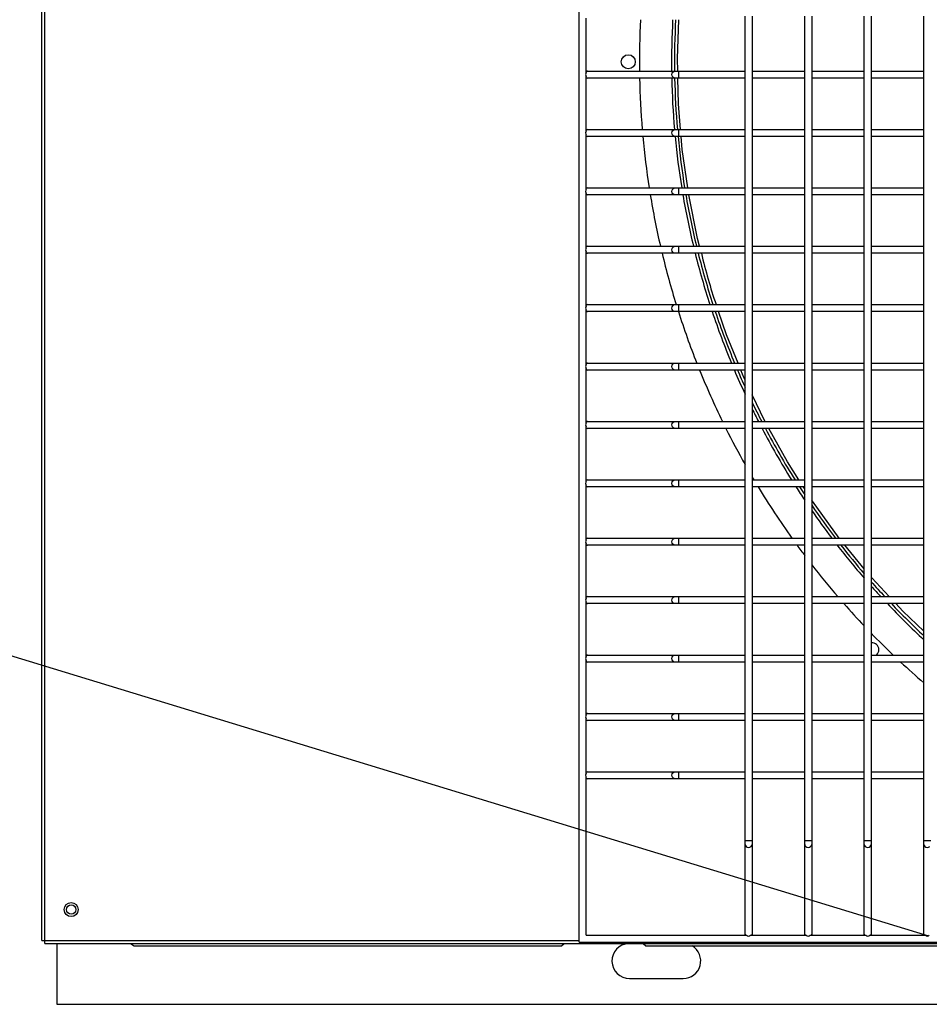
# Model space of a CAD drawing. Header units: millimetres. Extents: x 4 to 3534, y 14 to 98.
# Tile 74 of 161: x 19.199 to 19.588, y 58.201 to 58.623. Entities that reach past the tile are written whole.
import ezdxf

# ---------------------------------------------------------------- set-up
doc = ezdxf.new("R2010")
doc.units = ezdxf.units.MM
doc.header["$MEASUREMENT"] = 0
doc.layers.add('ARQ - EQUIPO CONDENSADORA', color=2, linetype='Continuous')
doc.layers.add('ARQ-TEXTO AMBIENTES', color=2, linetype='Continuous')

msp = doc.modelspace()

# ---------------------------------------------------------------- linework, layer by layer
at = {"layer": 'ARQ - EQUIPO CONDENSADORA', "color": 7, "linetype": 'Continuous'}
for p, q in [((19.20860317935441, 58.22868113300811), (19.20860317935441, 58.98267913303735)), ((19.20985317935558, 58.22868113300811), (19.20985317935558, 58.98267913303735)), ((19.43860317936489, 58.22793013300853), (19.43860317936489, 58.98393013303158)), ((19.44160317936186, 58.60027959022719), (19.44160317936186, 58.62358067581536)), ((19.50960317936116, 58.5994295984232), (19.50960317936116, 58.62442959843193)), ((19.51260317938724, 58.62443013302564), (19.51260317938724, 58.59943013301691)), ((19.53510317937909, 58.5994295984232), (19.53510317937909, 58.62442959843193)), ((19.53810317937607, 58.62443013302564), (19.53810317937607, 58.59943013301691)), ((19.56060317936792, 58.5994295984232), (19.56060317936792, 58.62442959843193)), ((19.56360317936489, 58.62443013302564), (19.56360317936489, 58.59943013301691)), ((19.58610317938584, 58.5994295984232), (19.58610317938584, 58.62442959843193)), ((19.48060693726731, 58.60629046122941), (19.48118952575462, 58.62292862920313)), ((19.48074018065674, 58.60093013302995), (19.48060693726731, 58.60629046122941)), ((19.44160317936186, 58.60093013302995), (19.44210317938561, 58.60093013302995)), ((19.44160317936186, 58.57527959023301), (19.44160317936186, 58.59858067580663)), ((19.44210317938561, 58.60093013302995), (19.47950209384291, 58.60093013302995)), ((19.47824408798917, 58.59943013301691), (19.47833984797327, 58.60000415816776)), ((19.47833984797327, 58.59885610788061), (19.47824408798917, 58.59943013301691)), ((19.47833984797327, 58.60000415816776), (19.47861254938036, 58.6004907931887)), ((19.47861254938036, 58.59836947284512), (19.47833984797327, 58.59885610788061)), ((19.47861254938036, 58.6004907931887), (19.4790206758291, 58.60081595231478)), ((19.4790206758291, 58.59804431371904), (19.47861254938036, 58.59836947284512)), ((19.4790206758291, 58.60081595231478), (19.47950209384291, 58.60093013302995)), ((19.47950209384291, 58.60093013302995), (19.48117943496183, 58.60093013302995)), ((19.48117943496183, 58.60093013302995), (19.50960317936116, 58.60093013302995)), ((19.48117943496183, 58.59793013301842), (19.48117943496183, 58.60093013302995)), ((19.50960317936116, 58.57442959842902), (19.50960317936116, 58.5994295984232)), ((19.51260317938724, 58.60093013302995), (19.53510317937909, 58.60093013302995)), ((19.51260317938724, 58.59943013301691), (19.51260317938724, 58.57443013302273)), ((19.53510317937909, 58.57442959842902), (19.53510317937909, 58.5994295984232)), ((19.53810317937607, 58.60093013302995), (19.56060317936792, 58.60093013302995)), ((19.53810317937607, 58.59943013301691), (19.53810317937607, 58.57443013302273)), ((19.56060317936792, 58.57442959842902), (19.56060317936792, 58.5994295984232)), ((19.56360317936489, 58.60093013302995), (19.58610317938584, 58.60093013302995)), ((19.56360317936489, 58.59943013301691), (19.56360317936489, 58.57443013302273)), ((19.58610317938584, 58.57442959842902), (19.58610317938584, 58.5994295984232)), ((19.44210317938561, 58.59793013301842), (19.44160317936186, 58.59793013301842)), ((19.47950209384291, 58.59793013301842), (19.44210317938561, 58.59793013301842)), ((19.47950209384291, 58.59793013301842), (19.4790206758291, 58.59804431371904)), ((19.48117943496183, 58.59793013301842), (19.47950209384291, 58.59793013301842)), ((19.48108819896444, 58.58692949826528), (19.48081475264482, 58.59793013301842)), ((19.50960317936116, 58.59793013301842), (19.48117943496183, 58.59793013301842)), ((19.53510317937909, 58.59793013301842), (19.51260317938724, 58.59793013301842)), ((19.56060317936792, 58.59793013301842), (19.53810317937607, 58.59793013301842)), ((19.58610317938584, 58.59793013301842), (19.56360317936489, 58.59793013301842)), ((19.48200389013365, 58.57593013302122), (19.48108819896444, 58.58692949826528)), ((19.44160317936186, 58.57593013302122), (19.44210317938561, 58.57593013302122)), ((19.44160317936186, 58.55027959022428), (19.44160317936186, 58.57358067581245)), ((19.44210317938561, 58.57593013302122), (19.47950209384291, 58.57593013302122)), ((19.47824408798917, 58.57443013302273), (19.47833984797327, 58.57500415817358)), ((19.47833984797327, 58.57385610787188), (19.47824408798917, 58.57443013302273)), ((19.47833984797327, 58.57500415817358), (19.47861254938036, 58.57549079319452)), ((19.47861254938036, 58.57336947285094), (19.47833984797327, 58.57385610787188)), ((19.47861254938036, 58.57549079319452), (19.4790206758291, 58.5758159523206)), ((19.4790206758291, 58.57304431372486), (19.47861254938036, 58.57336947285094)), ((19.4790206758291, 58.5758159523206), (19.47950209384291, 58.57593013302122)), ((19.47950209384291, 58.57293013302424), (19.4790206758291, 58.57304431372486)), ((19.47950209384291, 58.57593013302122), (19.48117943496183, 58.57593013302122)), ((19.48117943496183, 58.57593013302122), (19.50960317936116, 58.57593013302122)), ((19.48117943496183, 58.57293013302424), (19.48117943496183, 58.57593013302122)), ((19.50960317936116, 58.54942959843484), (19.50960317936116, 58.57442959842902)), ((19.51260317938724, 58.57593013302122), (19.53510317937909, 58.57593013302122)), ((19.51260317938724, 58.57443013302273), (19.51260317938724, 58.54943013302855)), ((19.53510317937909, 58.54942959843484), (19.53510317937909, 58.57442959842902)), ((19.53810317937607, 58.57593013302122), (19.56060317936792, 58.57593013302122)), ((19.53810317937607, 58.57443013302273), (19.53810317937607, 58.54943013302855)), ((19.56060317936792, 58.54942959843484), (19.56060317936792, 58.57442959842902)), ((19.56360317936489, 58.57593013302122), (19.58610317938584, 58.57593013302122)), ((19.56360317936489, 58.57443013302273), (19.56360317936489, 58.54943013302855)), ((19.58610317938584, 58.54942959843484), (19.58610317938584, 58.57442959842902)), ((19.44210317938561, 58.57293013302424), (19.44160317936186, 58.57293013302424)), ((19.47950209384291, 58.57293013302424), (19.44210317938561, 58.57293013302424)), ((19.48117943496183, 58.57293013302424), (19.47950209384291, 58.57293013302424)), ((19.50960317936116, 58.57293013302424), (19.48117943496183, 58.57293013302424)), ((19.48271636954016, 58.56737176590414), (19.48225363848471, 58.57293013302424)), ((19.53510317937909, 58.57293013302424), (19.51260317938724, 58.57293013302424)), ((19.56060317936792, 58.57293013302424), (19.53810317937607, 58.57293013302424)), ((19.58610317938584, 58.57293013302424), (19.56360317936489, 58.57293013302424)), ((19.48505554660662, 58.55093013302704), (19.48271636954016, 58.56737176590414)), ((19.44160317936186, 58.55093013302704), (19.44210317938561, 58.55093013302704)), ((19.44160317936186, 58.5252795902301), (19.44160317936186, 58.54858067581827)), ((19.44210317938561, 58.54793013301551), (19.44160317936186, 58.54793013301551)), ((19.44210317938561, 58.55093013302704), (19.47950209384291, 58.55093013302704)), ((19.47950209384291, 58.54793013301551), (19.44210317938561, 58.54793013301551)), ((19.47824408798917, 58.54943013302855), (19.47833984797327, 58.55000415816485)), ((19.47833984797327, 58.5488561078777), (19.47824408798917, 58.54943013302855)), ((19.47833984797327, 58.55000415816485), (19.47861254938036, 58.55049079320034)), ((19.47861254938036, 58.54836947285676), (19.47833984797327, 58.5488561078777)), ((19.47861254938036, 58.55049079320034), (19.4790206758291, 58.55081595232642)), ((19.4790206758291, 58.54804431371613), (19.47861254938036, 58.54836947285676)), ((19.4790206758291, 58.55081595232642), (19.47950209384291, 58.55093013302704)), ((19.47950209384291, 58.54793013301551), (19.4790206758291, 58.54804431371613)), ((19.47950209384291, 58.55093013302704), (19.48117943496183, 58.55093013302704)), ((19.48117943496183, 58.54793013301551), (19.47950209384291, 58.54793013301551)), ((19.48117943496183, 58.55093013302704), (19.50960317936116, 58.55093013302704)), ((19.48117943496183, 58.54793013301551), (19.48117943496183, 58.55093013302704)), ((19.50960317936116, 58.54793013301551), (19.48117943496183, 58.54793013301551)), ((19.48926632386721, 58.52924359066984), (19.48549695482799, 58.54793013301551)), ((19.50960317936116, 58.52442959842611), (19.50960317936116, 58.54942959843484)), ((19.51260317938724, 58.55093013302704), (19.53510317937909, 58.55093013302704)), ((19.51260317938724, 58.54943013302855), (19.51260317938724, 58.52443013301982)), ((19.53510317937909, 58.54793013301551), (19.51260317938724, 58.54793013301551)), ((19.53510317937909, 58.52442959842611), (19.53510317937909, 58.54942959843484)), ((19.53810317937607, 58.55093013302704), (19.56060317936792, 58.55093013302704)), ((19.53810317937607, 58.54943013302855), (19.53810317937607, 58.52443013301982)), ((19.56060317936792, 58.54793013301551), (19.53810317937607, 58.54793013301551)), ((19.56060317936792, 58.52442959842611), (19.56060317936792, 58.54942959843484)), ((19.56360317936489, 58.55093013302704), (19.58610317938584, 58.55093013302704)), ((19.56360317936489, 58.54943013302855), (19.56360317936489, 58.52443013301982)), ((19.58610317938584, 58.54793013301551), (19.56360317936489, 58.54793013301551)), ((19.58610317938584, 58.52442959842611), (19.58610317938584, 58.54942959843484)), ((19.49011046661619, 58.52593013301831), (19.48926632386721, 58.52924359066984)), ((19.44160317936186, 58.52593013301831), (19.44210317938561, 58.52593013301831)), ((19.44160317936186, 58.50027959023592), (19.44160317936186, 58.52358067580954)), ((19.44210317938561, 58.52293013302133), (19.44160317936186, 58.52293013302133)), ((19.44210317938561, 58.52593013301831), (19.47950209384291, 58.52593013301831)), ((19.47950209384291, 58.52293013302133), (19.44210317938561, 58.52293013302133)), ((19.47824408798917, 58.52443013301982), (19.47833984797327, 58.52500415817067)), ((19.47833984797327, 58.52385610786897), (19.47824408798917, 58.52443013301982)), ((19.47833984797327, 58.52500415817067), (19.47861254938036, 58.52549079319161)), ((19.47861254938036, 58.52336947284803), (19.47833984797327, 58.52385610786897)), ((19.47861254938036, 58.52549079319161), (19.4790206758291, 58.52581595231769)), ((19.4790206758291, 58.52304431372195), (19.47861254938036, 58.52336947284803)), ((19.4790206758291, 58.52581595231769), (19.47950209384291, 58.52593013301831)), ((19.47950209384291, 58.52293013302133), (19.4790206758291, 58.52304431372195)), ((19.47950209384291, 58.52593013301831), (19.48117943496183, 58.52593013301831)), ((19.48117943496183, 58.52293013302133), (19.47950209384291, 58.52293013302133)), ((19.48117943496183, 58.52593013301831), (19.50960317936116, 58.52593013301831)), ((19.48117943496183, 58.52293013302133), (19.48117943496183, 58.52593013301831)), ((19.50960317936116, 58.52293013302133), (19.48117943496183, 58.52293013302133)), ((19.50960317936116, 58.49942959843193), (19.50960317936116, 58.52442959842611)), ((19.51260317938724, 58.52593013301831), (19.53510317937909, 58.52593013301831)), ((19.51260317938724, 58.52443013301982), (19.51260317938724, 58.49943013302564)), ((19.53510317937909, 58.52293013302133), (19.51260317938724, 58.52293013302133)), ((19.53510317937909, 58.49942959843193), (19.53510317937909, 58.52442959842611)), ((19.53810317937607, 58.52593013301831), (19.56060317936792, 58.52593013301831)), ((19.53810317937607, 58.52443013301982), (19.53810317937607, 58.49943013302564)), ((19.56060317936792, 58.52293013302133), (19.53810317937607, 58.52293013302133)), ((19.56060317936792, 58.49942959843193), (19.56060317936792, 58.52442959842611)), ((19.56360317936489, 58.52593013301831), (19.58610317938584, 58.52593013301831)), ((19.56360317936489, 58.52443013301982), (19.56360317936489, 58.49943013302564)), ((19.58610317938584, 58.52293013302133), (19.56360317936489, 58.52293013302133)), ((19.58610317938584, 58.49942959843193), (19.58610317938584, 58.52442959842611)), ((19.44160317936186, 58.50093013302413), (19.44210317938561, 58.50093013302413)), ((19.44160317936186, 58.47527959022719), (19.44160317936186, 58.49858067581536)), ((19.44210317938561, 58.49793013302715), (19.44160317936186, 58.49793013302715)), ((19.44210317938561, 58.50093013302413), (19.47950209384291, 58.50093013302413)), ((19.47950209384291, 58.49793013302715), (19.44210317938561, 58.49793013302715)), ((19.47824408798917, 58.49943013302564), (19.47833984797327, 58.50000415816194)), ((19.47833984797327, 58.49885610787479), (19.47824408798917, 58.49943013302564)), ((19.47833984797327, 58.50000415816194), (19.47861254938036, 58.50049079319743)), ((19.47861254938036, 58.49836947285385), (19.47833984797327, 58.49885610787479)), ((19.47861254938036, 58.50049079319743), (19.4790206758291, 58.50081595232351)), ((19.4790206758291, 58.49804431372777), (19.47861254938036, 58.49836947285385)), ((19.4790206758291, 58.50081595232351), (19.47950209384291, 58.50093013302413)), ((19.47950209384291, 58.49793013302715), (19.4790206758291, 58.49804431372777)), ((19.47950209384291, 58.50093013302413), (19.48117943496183, 58.50093013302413)), ((19.48117943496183, 58.49793013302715), (19.47950209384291, 58.49793013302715)), ((19.48117943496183, 58.50093013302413), (19.50960317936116, 58.50093013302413)), ((19.48117943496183, 58.49793013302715), (19.48117943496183, 58.50093013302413)), ((19.50960317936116, 58.49793013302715), (19.48117943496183, 58.49793013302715)), ((19.50167723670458, 58.48799151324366), (19.49821552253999, 58.49793013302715)), ((19.50960317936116, 58.4744295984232), (19.50960317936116, 58.49942959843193)), ((19.51260317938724, 58.50093013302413), (19.53510317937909, 58.50093013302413)), ((19.51260317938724, 58.49943013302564), (19.51260317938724, 58.47443013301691)), ((19.53510317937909, 58.49793013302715), (19.51260317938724, 58.49793013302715)), ((19.53510317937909, 58.4744295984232), (19.53510317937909, 58.49942959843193)), ((19.53810317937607, 58.50093013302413), (19.56060317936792, 58.50093013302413)), ((19.53810317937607, 58.49943013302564), (19.53810317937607, 58.47443013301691)), ((19.56060317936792, 58.49793013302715), (19.53810317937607, 58.49793013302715)), ((19.56060317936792, 58.4744295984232), (19.56060317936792, 58.49942959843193)), ((19.56360317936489, 58.50093013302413), (19.58610317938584, 58.50093013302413)), ((19.56360317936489, 58.49943013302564), (19.56360317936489, 58.47443013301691)), ((19.58610317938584, 58.49793013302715), (19.56360317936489, 58.49793013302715)), ((19.58610317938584, 58.4744295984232), (19.58610317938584, 58.49942959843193)), ((19.50658620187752, 58.4759301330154), (19.50167723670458, 58.48799151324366)), ((19.44160317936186, 58.4759301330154), (19.44210317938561, 58.4759301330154)), ((19.44160317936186, 58.45027959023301), (19.44160317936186, 58.47358067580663)), ((19.44210317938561, 58.47293013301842), (19.44160317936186, 58.47293013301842)), ((19.44210317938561, 58.4759301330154), (19.47950209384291, 58.4759301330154)), ((19.47950209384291, 58.47293013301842), (19.44210317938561, 58.47293013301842)), ((19.47824408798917, 58.47443013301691), (19.47833984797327, 58.47500415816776)), ((19.47833984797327, 58.47385610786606), (19.47824408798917, 58.47443013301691)), ((19.47833984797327, 58.47500415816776), (19.47861254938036, 58.4754907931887)), ((19.47861254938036, 58.47336947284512), (19.47833984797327, 58.47385610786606)), ((19.47861254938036, 58.4754907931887), (19.4790206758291, 58.47581595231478)), ((19.4790206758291, 58.47304431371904), (19.47861254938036, 58.47336947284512)), ((19.4790206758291, 58.47581595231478), (19.47950209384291, 58.4759301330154)), ((19.47950209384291, 58.47293013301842), (19.4790206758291, 58.47304431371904)), ((19.47950209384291, 58.4759301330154), (19.48117943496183, 58.4759301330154)), ((19.48117943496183, 58.47293013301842), (19.47950209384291, 58.47293013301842)), ((19.48117943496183, 58.4759301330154), (19.50960317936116, 58.4759301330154)), ((19.48117943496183, 58.47293013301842), (19.48117943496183, 58.4759301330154)), ((19.50960317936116, 58.47293013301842), (19.48117943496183, 58.47293013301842)), ((19.50923881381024, 58.46941263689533), (19.50780719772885, 58.47293013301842)), ((19.50960317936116, 58.44942959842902), (19.50960317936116, 58.4744295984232)), ((19.51260317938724, 58.4759301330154), (19.53510317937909, 58.4759301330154)), ((19.51260317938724, 58.47443013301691), (19.51260317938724, 58.44943013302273)), ((19.53510317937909, 58.47293013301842), (19.51260317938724, 58.47293013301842)), ((19.53510317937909, 58.44942959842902), (19.53510317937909, 58.4744295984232)), ((19.53810317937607, 58.4759301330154), (19.56060317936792, 58.4759301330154)), ((19.53810317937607, 58.47443013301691), (19.53810317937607, 58.44943013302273)), ((19.56060317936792, 58.47293013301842), (19.53810317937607, 58.47293013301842)), ((19.56060317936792, 58.44942959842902), (19.56060317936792, 58.4744295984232)), ((19.56360317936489, 58.4759301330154), (19.58610317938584, 58.4759301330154)), ((19.56360317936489, 58.47443013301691), (19.56360317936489, 58.44943013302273)), ((19.58610317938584, 58.47293013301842), (19.56360317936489, 58.47293013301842)), ((19.58610317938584, 58.44942959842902), (19.58610317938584, 58.4744295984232)), ((19.50960317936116, 58.46865206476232), (19.50923881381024, 58.46941263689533)), ((19.51800675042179, 58.45111055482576), (19.51260317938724, 58.46238990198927)), ((19.44160317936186, 58.45093013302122), (19.44210317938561, 58.45093013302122)), ((19.44210317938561, 58.45093013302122), (19.47950209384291, 58.45093013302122)), ((19.47861254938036, 58.45049079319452), (19.4790206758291, 58.4508159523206)), ((19.4790206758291, 58.4508159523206), (19.47950209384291, 58.45093013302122)), ((19.47950209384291, 58.45093013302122), (19.48117943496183, 58.45093013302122)), ((19.48117943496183, 58.45093013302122), (19.50960317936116, 58.45093013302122)), ((19.48117943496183, 58.44793013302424), (19.48117943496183, 58.45093013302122)), ((19.51260317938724, 58.45093013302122), (19.53510317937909, 58.45093013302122)), ((19.51810695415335, 58.45093013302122), (19.51800675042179, 58.45111055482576)), ((19.53810317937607, 58.45093013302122), (19.56060317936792, 58.45093013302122)), ((19.56360317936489, 58.45093013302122), (19.58610317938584, 58.45093013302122)), ((19.44160317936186, 58.42527959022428), (19.44160317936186, 58.44858067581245)), ((19.44210317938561, 58.44793013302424), (19.44160317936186, 58.44793013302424)), ((19.47950209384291, 58.44793013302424), (19.44210317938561, 58.44793013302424)), ((19.47824408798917, 58.44943013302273), (19.47833984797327, 58.45000415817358)), ((19.47833984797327, 58.44885610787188), (19.47824408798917, 58.44943013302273)), ((19.47833984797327, 58.45000415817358), (19.47861254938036, 58.45049079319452)), ((19.47861254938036, 58.44836947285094), (19.47833984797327, 58.44885610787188)), ((19.4790206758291, 58.44804431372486), (19.47861254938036, 58.44836947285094)), ((19.47950209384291, 58.44793013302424), (19.4790206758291, 58.44804431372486)), ((19.48117943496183, 58.44793013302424), (19.47950209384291, 58.44793013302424)), ((19.50960317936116, 58.44793013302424), (19.48117943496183, 58.44793013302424)), ((19.50960317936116, 58.42442959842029), (19.50960317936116, 58.44942959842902)), ((19.51260317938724, 58.44943013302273), (19.51260317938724, 58.424430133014)), ((19.53510317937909, 58.44793013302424), (19.51260317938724, 58.44793013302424)), ((19.52772834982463, 58.43360633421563), (19.51977311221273, 58.44793013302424)), ((19.53510317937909, 58.42442959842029), (19.53510317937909, 58.44942959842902)), ((19.53810317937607, 58.44943013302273), (19.53810317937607, 58.424430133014)), ((19.56060317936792, 58.44793013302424), (19.53810317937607, 58.44793013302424)), ((19.56060317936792, 58.42442959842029), (19.56060317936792, 58.44942959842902)), ((19.56360317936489, 58.44943013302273), (19.56360317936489, 58.424430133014)), ((19.58610317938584, 58.44793013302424), (19.56360317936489, 58.44793013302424)), ((19.58610317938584, 58.42442959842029), (19.58610317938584, 58.44942959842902)), ((19.53261128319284, 58.42593013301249), (19.52772834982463, 58.43360633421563)), ((19.44160317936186, 58.42593013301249), (19.44210317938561, 58.42593013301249)), ((19.44210317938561, 58.42593013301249), (19.47950209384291, 58.42593013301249)), ((19.47833984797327, 58.42500415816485), (19.47861254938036, 58.42549079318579)), ((19.47861254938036, 58.42549079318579), (19.4790206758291, 58.42581595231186)), ((19.4790206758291, 58.42581595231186), (19.47950209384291, 58.42593013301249)), ((19.47950209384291, 58.42593013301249), (19.48117943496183, 58.42593013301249)), ((19.48117943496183, 58.42593013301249), (19.50960317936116, 58.42593013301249)), ((19.48117943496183, 58.42293013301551), (19.48117943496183, 58.42593013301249)), ((19.51260317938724, 58.42593013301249), (19.53510317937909, 58.42593013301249)), ((19.53810317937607, 58.42593013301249), (19.56060317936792, 58.42593013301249)), ((19.56360317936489, 58.42593013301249), (19.58610317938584, 58.42593013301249)), ((19.44160317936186, 58.4002795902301), (19.44160317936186, 58.42358067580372)), ((19.44210317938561, 58.42293013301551), (19.44160317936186, 58.42293013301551)), ((19.47950209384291, 58.42293013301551), (19.44210317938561, 58.42293013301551)), ((19.47824408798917, 58.424430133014), (19.47833984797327, 58.42500415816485)), ((19.47833984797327, 58.42385610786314), (19.47824408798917, 58.424430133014)), ((19.47861254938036, 58.42336947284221), (19.47833984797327, 58.42385610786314)), ((19.4790206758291, 58.42304431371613), (19.47861254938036, 58.42336947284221)), ((19.47950209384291, 58.42293013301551), (19.4790206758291, 58.42304431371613)), ((19.48117943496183, 58.42293013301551), (19.47950209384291, 58.42293013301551)), ((19.50960317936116, 58.42293013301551), (19.48117943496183, 58.42293013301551)), ((19.50960317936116, 58.39942959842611), (19.50960317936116, 58.42442959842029)), ((19.51260317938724, 58.424430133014), (19.51260317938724, 58.39943013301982)), ((19.53510317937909, 58.42293013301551), (19.51260317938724, 58.42293013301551)), ((19.53510317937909, 58.42201275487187), (19.53451962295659, 58.42293013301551)), ((19.53510317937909, 58.39942959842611), (19.53510317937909, 58.42442959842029)), ((19.53810317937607, 58.424430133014), (19.53810317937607, 58.39943013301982)), ((19.56060317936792, 58.42293013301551), (19.53810317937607, 58.42293013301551)), ((19.56060317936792, 58.39942959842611), (19.56060317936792, 58.42442959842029)), ((19.56360317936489, 58.424430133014), (19.56360317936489, 58.39943013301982)), ((19.58610317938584, 58.42293013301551), (19.56360317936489, 58.42293013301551)), ((19.58610317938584, 58.39942959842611), (19.58610317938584, 58.42442959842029)), ((19.53842173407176, 58.4167958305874), (19.53810317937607, 58.4172966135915)), ((19.54992621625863, 58.40093013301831), (19.53842173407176, 58.4167958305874)), ((19.44160317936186, 58.40093013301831), (19.44210317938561, 58.40093013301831)), ((19.44210317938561, 58.40093013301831), (19.47950209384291, 58.40093013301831)), ((19.47833984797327, 58.40000415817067), (19.47861254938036, 58.40049079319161)), ((19.47861254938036, 58.40049079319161), (19.4790206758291, 58.40081595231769)), ((19.4790206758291, 58.40081595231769), (19.47950209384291, 58.40093013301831)), ((19.47950209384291, 58.40093013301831), (19.48117943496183, 58.40093013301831)), ((19.48117943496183, 58.40093013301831), (19.50960317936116, 58.40093013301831)), ((19.48117943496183, 58.39793013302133), (19.48117943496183, 58.40093013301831)), ((19.51260317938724, 58.40093013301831), (19.53510317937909, 58.40093013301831)), ((19.53810317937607, 58.40093013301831), (19.56060317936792, 58.40093013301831)), ((19.56360317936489, 58.40093013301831), (19.58610317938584, 58.40093013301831)), ((19.44160317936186, 58.37527959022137), (19.44160317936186, 58.39858067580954)), ((19.44210317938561, 58.39793013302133), (19.44160317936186, 58.39793013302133)), ((19.47950209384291, 58.39793013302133), (19.44210317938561, 58.39793013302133)), ((19.47824408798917, 58.39943013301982), (19.47833984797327, 58.40000415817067)), ((19.47833984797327, 58.39885610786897), (19.47824408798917, 58.39943013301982)), ((19.47861254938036, 58.39836947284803), (19.47833984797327, 58.39885610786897)), ((19.4790206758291, 58.39804431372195), (19.47861254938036, 58.39836947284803)), ((19.47950209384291, 58.39793013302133), (19.4790206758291, 58.39804431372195)), ((19.48117943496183, 58.39793013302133), (19.47950209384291, 58.39793013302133)), ((19.50960317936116, 58.39793013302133), (19.48117943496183, 58.39793013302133)), ((19.50960317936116, 58.37442959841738), (19.50960317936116, 58.39942959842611)), ((19.51260317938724, 58.39943013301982), (19.51260317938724, 58.37443013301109)), ((19.53510317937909, 58.39793013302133), (19.51260317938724, 58.39793013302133)), ((19.53510317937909, 58.37442959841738), (19.53510317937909, 58.39942959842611)), ((19.53810317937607, 58.39943013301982), (19.53810317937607, 58.37443013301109)), ((19.56060317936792, 58.39793013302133), (19.53810317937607, 58.39793013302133)), ((19.56060317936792, 58.38785797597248), (19.55230247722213, 58.39793013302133)), ((19.56060317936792, 58.37442959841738), (19.56060317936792, 58.39942959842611)), ((19.56360317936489, 58.39943013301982), (19.56360317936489, 58.37443013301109)), ((19.58610317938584, 58.39793013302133), (19.56360317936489, 58.39793013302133)), ((19.58610317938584, 58.37442959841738), (19.58610317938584, 58.39942959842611)), ((19.5637931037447, 58.38398728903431), (19.56360317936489, 58.3842177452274)), ((19.57128866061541, 58.37593013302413), (19.5637931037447, 58.38398728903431)), ((19.44160317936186, 58.37593013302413), (19.44210317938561, 58.37593013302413)), ((19.44210317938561, 58.37593013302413), (19.47950209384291, 58.37593013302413)), ((19.47824408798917, 58.37443013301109), (19.47833984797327, 58.37500415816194)), ((19.47833984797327, 58.37500415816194), (19.47861254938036, 58.37549079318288)), ((19.47861254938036, 58.37549079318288), (19.4790206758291, 58.37581595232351)), ((19.4790206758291, 58.37581595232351), (19.47950209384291, 58.37593013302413)), ((19.47950209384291, 58.37593013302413), (19.48117943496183, 58.37593013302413)), ((19.48117943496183, 58.37593013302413), (19.50960317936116, 58.37593013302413)), ((19.48117943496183, 58.3729301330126), (19.48117943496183, 58.37593013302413)), ((19.51260317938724, 58.37593013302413), (19.53510317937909, 58.37593013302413)), ((19.53810317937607, 58.37593013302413), (19.56060317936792, 58.37593013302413)), ((19.56360317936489, 58.37593013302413), (19.58610317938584, 58.37593013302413)), ((19.44160317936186, 58.35027959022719), (19.44160317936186, 58.37358067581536)), ((19.44210317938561, 58.3729301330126), (19.44160317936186, 58.3729301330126)), ((19.47950209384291, 58.3729301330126), (19.44210317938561, 58.3729301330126)), ((19.47833984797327, 58.37385610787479), (19.47824408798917, 58.37443013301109)), ((19.47861254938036, 58.3733694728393), (19.47833984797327, 58.37385610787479)), ((19.4790206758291, 58.37304431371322), (19.47861254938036, 58.3733694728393)), ((19.47950209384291, 58.3729301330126), (19.4790206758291, 58.37304431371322)), ((19.48117943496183, 58.3729301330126), (19.47950209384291, 58.3729301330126)), ((19.50960317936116, 58.3729301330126), (19.48117943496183, 58.3729301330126)), ((19.50960317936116, 58.3494295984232), (19.50960317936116, 58.37442959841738)), ((19.51260317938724, 58.37443013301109), (19.51260317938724, 58.34943013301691)), ((19.53510317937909, 58.3729301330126), (19.51260317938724, 58.3729301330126)), ((19.53510317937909, 58.3494295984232), (19.53510317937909, 58.37442959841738)), ((19.53810317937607, 58.37443013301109), (19.53810317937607, 58.34943013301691)), ((19.56060317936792, 58.3729301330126), (19.53810317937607, 58.3729301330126)), ((19.56060317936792, 58.3494295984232), (19.56060317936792, 58.37442959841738)), ((19.56360317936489, 58.37443013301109), (19.56360317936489, 58.34943013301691)), ((19.58610317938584, 58.3729301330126), (19.56360317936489, 58.3729301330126)), ((19.5770739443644, 58.36971139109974), (19.57407955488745, 58.3729301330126)), ((19.58610317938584, 58.3494295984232), (19.58610317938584, 58.37442959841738)), ((19.58610317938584, 58.36107837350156), (19.5770739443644, 58.36971139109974)), ((19.44160317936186, 58.3509301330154), (19.44210317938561, 58.3509301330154)), ((19.44210317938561, 58.3509301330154), (19.47950209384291, 58.3509301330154)), ((19.47824408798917, 58.34943013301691), (19.47833984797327, 58.35000415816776)), ((19.47833984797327, 58.35000415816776), (19.47861254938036, 58.3504907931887)), ((19.47861254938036, 58.3504907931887), (19.4790206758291, 58.35081595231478)), ((19.4790206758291, 58.35081595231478), (19.47950209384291, 58.3509301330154)), ((19.47950209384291, 58.3509301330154), (19.48117943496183, 58.3509301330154)), ((19.48117943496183, 58.3509301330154), (19.50960317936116, 58.3509301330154)), ((19.48117943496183, 58.34793013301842), (19.48117943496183, 58.3509301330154)), ((19.51260317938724, 58.3509301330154), (19.53510317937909, 58.3509301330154)), ((19.53810317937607, 58.3509301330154), (19.56060317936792, 58.3509301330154)), ((19.56360317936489, 58.3509301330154), (19.58610317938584, 58.3509301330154)), ((19.44160317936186, 58.32527959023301), (19.44160317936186, 58.34858067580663)), ((19.44210317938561, 58.34793013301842), (19.44160317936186, 58.34793013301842)), ((19.47950209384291, 58.34793013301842), (19.44210317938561, 58.34793013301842)), ((19.47833984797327, 58.34885610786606), (19.47824408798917, 58.34943013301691)), ((19.47861254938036, 58.34836947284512), (19.47833984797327, 58.34885610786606)), ((19.4790206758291, 58.34804431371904), (19.47861254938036, 58.34836947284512)), ((19.47950209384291, 58.34793013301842), (19.4790206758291, 58.34804431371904)), ((19.48117943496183, 58.34793013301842), (19.47950209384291, 58.34793013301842)), ((19.50960317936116, 58.34793013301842), (19.48117943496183, 58.34793013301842)), ((19.50960317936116, 58.32442959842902), (19.50960317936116, 58.3494295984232)), ((19.51260317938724, 58.34943013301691), (19.51260317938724, 58.32443013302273)), ((19.53510317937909, 58.34793013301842), (19.51260317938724, 58.34793013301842)), ((19.53510317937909, 58.32442959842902), (19.53510317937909, 58.3494295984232)), ((19.53810317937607, 58.34943013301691), (19.53810317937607, 58.32443013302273)), ((19.56060317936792, 58.34793013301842), (19.53810317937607, 58.34793013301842)), ((19.56060317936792, 58.32442959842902), (19.56060317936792, 58.3494295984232)), ((19.56360317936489, 58.34943013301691), (19.56360317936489, 58.32443013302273)), ((19.58610317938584, 58.34793013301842), (19.56360317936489, 58.34793013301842)), ((19.58610317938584, 58.32442959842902), (19.58610317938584, 58.3494295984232)), ((19.44160317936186, 58.32593013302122), (19.44210317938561, 58.32593013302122)), ((19.44210317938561, 58.32593013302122), (19.47950209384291, 58.32593013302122)), ((19.47824408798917, 58.32443013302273), (19.47833984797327, 58.32500415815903)), ((19.47833984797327, 58.32385610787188), (19.47824408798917, 58.32443013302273)), ((19.47833984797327, 58.32500415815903), (19.47861254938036, 58.32549079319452)), ((19.47861254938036, 58.32549079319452), (19.4790206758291, 58.3258159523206)), ((19.4790206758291, 58.3258159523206), (19.47950209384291, 58.32593013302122)), ((19.47950209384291, 58.32593013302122), (19.48117943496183, 58.32593013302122)), ((19.48117943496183, 58.32593013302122), (19.50960317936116, 58.32593013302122)), ((19.48117943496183, 58.32293013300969), (19.48117943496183, 58.32593013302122)), ((19.50960317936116, 58.29942959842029), (19.50960317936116, 58.32442959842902)), ((19.51260317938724, 58.32593013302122), (19.53510317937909, 58.32593013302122)), ((19.51260317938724, 58.32443013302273), (19.51260317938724, 58.299430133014)), ((19.53510317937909, 58.29942959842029), (19.53510317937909, 58.32442959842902)), ((19.53810317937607, 58.32593013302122), (19.56060317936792, 58.32593013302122)), ((19.53810317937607, 58.32443013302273), (19.53810317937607, 58.299430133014)), ((19.56060317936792, 58.29942959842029), (19.56060317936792, 58.32442959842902)), ((19.56360317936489, 58.32593013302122), (19.58610317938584, 58.32593013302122)), ((19.56360317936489, 58.32443013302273), (19.56360317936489, 58.299430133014)), ((19.58610317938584, 58.29942959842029), (19.58610317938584, 58.32442959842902)), ((19.44160317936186, 58.30027959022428), (19.44160317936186, 58.32358067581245)), ((19.44210317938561, 58.32293013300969), (19.44160317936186, 58.32293013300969)), ((19.47950209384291, 58.32293013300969), (19.44210317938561, 58.32293013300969)), ((19.47861254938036, 58.32336947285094), (19.47833984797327, 58.32385610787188)), ((19.4790206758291, 58.32304431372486), (19.47861254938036, 58.32336947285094)), ((19.47950209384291, 58.32293013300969), (19.4790206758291, 58.32304431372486)), ((19.48117943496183, 58.32293013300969), (19.47950209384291, 58.32293013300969)), ((19.50960317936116, 58.32293013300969), (19.48117943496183, 58.32293013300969)), ((19.53510317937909, 58.32293013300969), (19.51260317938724, 58.32293013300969)), ((19.56060317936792, 58.32293013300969), (19.53810317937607, 58.32293013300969)), ((19.58610317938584, 58.32293013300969), (19.56360317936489, 58.32293013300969)), ((19.44160317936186, 58.30093013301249), (19.44210317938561, 58.30093013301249)), ((19.44210317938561, 58.30093013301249), (19.47950209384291, 58.30093013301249)), ((19.47824408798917, 58.299430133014), (19.47833984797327, 58.30000415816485)), ((19.47833984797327, 58.29885610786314), (19.47824408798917, 58.299430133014)), ((19.47833984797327, 58.30000415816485), (19.47861254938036, 58.30049079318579)), ((19.47861254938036, 58.30049079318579), (19.4790206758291, 58.30081595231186)), ((19.4790206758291, 58.30081595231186), (19.47950209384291, 58.30093013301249)), ((19.47950209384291, 58.30093013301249), (19.48117943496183, 58.30093013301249)), ((19.48117943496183, 58.30093013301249), (19.50960317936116, 58.30093013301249)), ((19.48117943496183, 58.29793013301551), (19.48117943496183, 58.30093013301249)), ((19.50960317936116, 58.27148050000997), (19.50960317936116, 58.29942959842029)), ((19.51260317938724, 58.30093013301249), (19.53510317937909, 58.30093013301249)), ((19.51260317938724, 58.299430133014), (19.51260317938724, 58.27148050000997)), ((19.53510317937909, 58.27148050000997), (19.53510317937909, 58.29942959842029)), ((19.53810317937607, 58.30093013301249), (19.56060317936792, 58.30093013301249)), ((19.53810317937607, 58.299430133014), (19.53810317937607, 58.27148050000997)), ((19.56060317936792, 58.27148050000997), (19.56060317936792, 58.29942959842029)), ((19.56360317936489, 58.30093013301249), (19.58610317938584, 58.30093013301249)), ((19.56360317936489, 58.299430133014), (19.56360317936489, 58.27148050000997)), ((19.58610317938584, 58.27148050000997), (19.58610317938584, 58.29942959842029)), ((19.44160317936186, 58.23093013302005), (19.44160317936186, 58.29858067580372)), ((19.44210317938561, 58.29793013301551), (19.44160317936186, 58.29793013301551)), ((19.47950209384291, 58.29793013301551), (19.44210317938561, 58.29793013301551)), ((19.47861254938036, 58.29836947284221), (19.47833984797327, 58.29885610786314)), ((19.4790206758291, 58.29804431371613), (19.47861254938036, 58.29836947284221)), ((19.47950209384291, 58.29793013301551), (19.4790206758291, 58.29804431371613)), ((19.48117943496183, 58.29793013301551), (19.47950209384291, 58.29793013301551)), ((19.50960317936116, 58.29793013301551), (19.48117943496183, 58.29793013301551)), ((19.53510317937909, 58.29793013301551), (19.51260317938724, 58.29793013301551)), ((19.56060317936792, 58.29793013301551), (19.53810317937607, 58.29793013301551)), ((19.58610317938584, 58.29793013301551), (19.56360317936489, 58.29793013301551)), ((19.50960317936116, 58.2698031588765), (19.50960317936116, 58.27148050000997)), ((19.50960317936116, 58.27148050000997), (19.5111031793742, 58.27148050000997)), ((19.50960317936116, 58.2314301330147), (19.50960317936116, 58.2698031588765)), ((19.50960317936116, 58.2698031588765), (19.50971736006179, 58.26932174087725)), ((19.5111031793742, 58.27148050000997), (19.51260317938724, 58.27148050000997)), ((19.51248899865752, 58.26932174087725), (19.51260317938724, 58.2698031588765)), ((19.51260317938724, 58.27148050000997), (19.51260317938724, 58.2698031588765)), ((19.51260317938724, 58.2698031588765), (19.51260317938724, 58.2314301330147)), ((19.53510317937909, 58.2698031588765), (19.53510317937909, 58.27148050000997)), ((19.53510317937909, 58.27148050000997), (19.53660317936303, 58.27148050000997)), ((19.53510317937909, 58.2314301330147), (19.53510317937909, 58.2698031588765)), ((19.53510317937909, 58.2698031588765), (19.53521736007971, 58.26932174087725)), ((19.53660317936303, 58.27148050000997), (19.53810317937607, 58.27148050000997)), ((19.53798899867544, 58.26932174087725), (19.53810317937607, 58.2698031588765)), ((19.53810317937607, 58.27148050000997), (19.53810317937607, 58.2698031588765)), ((19.53810317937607, 58.2698031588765), (19.53810317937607, 58.2314301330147)), ((19.56060317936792, 58.2698031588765), (19.56060317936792, 58.27148050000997)), ((19.56060317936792, 58.27148050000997), (19.56210317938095, 58.27148050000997)), ((19.56060317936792, 58.2314301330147), (19.56060317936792, 58.2698031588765)), ((19.56060317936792, 58.2698031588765), (19.56071736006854, 58.26932174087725)), ((19.56210317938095, 58.27148050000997), (19.56360317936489, 58.27148050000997)), ((19.56348899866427, 58.26932174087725), (19.56360317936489, 58.2698031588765)), ((19.56360317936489, 58.27148050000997), (19.56360317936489, 58.2698031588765)), ((19.56360317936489, 58.2698031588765), (19.56360317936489, 58.2314301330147)), ((19.58610317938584, 58.2698031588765), (19.58610317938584, 58.27148050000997)), ((19.58610317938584, 58.27148050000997), (19.58760317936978, 58.27148050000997)), ((19.58610317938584, 58.2314301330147), (19.58610317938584, 58.2698031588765)), ((19.58610317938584, 58.2698031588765), (19.58621736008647, 58.26932174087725)), ((19.58760317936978, 58.27148050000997), (19.58910317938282, 58.27148050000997)), ((19.50971736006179, 58.26932174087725), (19.51004251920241, 58.26891361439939)), ((19.51004251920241, 58.26891361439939), (19.51052915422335, 58.26864091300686)), ((19.51052915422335, 58.26864091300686), (19.5111031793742, 58.26854515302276)), ((19.5111031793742, 58.26854515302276), (19.51167720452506, 58.26864091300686)), ((19.51167720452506, 58.26864091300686), (19.51216383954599, 58.26891361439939)), ((19.51216383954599, 58.26891361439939), (19.51248899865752, 58.26932174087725)), ((19.53521736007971, 58.26932174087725), (19.53554251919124, 58.26891361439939)), ((19.53554251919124, 58.26891361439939), (19.53602915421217, 58.26864091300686)), ((19.53602915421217, 58.26864091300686), (19.53660317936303, 58.26854515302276)), ((19.53660317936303, 58.26854515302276), (19.53717720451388, 58.26864091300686)), ((19.53717720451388, 58.26864091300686), (19.53766383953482, 58.26891361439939)), ((19.53766383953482, 58.26891361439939), (19.53798899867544, 58.26932174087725)), ((19.56071736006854, 58.26932174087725), (19.56104251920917, 58.26891361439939)), ((19.56104251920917, 58.26891361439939), (19.5615291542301, 58.26864091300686)), ((19.5615291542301, 58.26864091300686), (19.56210317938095, 58.26854515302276)), ((19.56210317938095, 58.26854515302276), (19.56267720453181, 58.26864091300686)), ((19.56267720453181, 58.26864091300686), (19.56316383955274, 58.26891361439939)), ((19.56316383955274, 58.26891361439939), (19.56348899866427, 58.26932174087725)), ((19.58621736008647, 58.26932174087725), (19.58654251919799, 58.26891361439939)), ((19.58654251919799, 58.26891361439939), (19.58702915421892, 58.26864091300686)), ((19.58702915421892, 58.26864091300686), (19.58760317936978, 58.26854515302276)), ((19.58760317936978, 58.26854515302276), (19.58817720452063, 58.26864091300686)), ((19.58817720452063, 58.26864091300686), (19.58866383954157, 58.26891361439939)), ((19.20860317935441, 58.22868113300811), (19.20985317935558, 58.22868113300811)), ((19.20985317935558, 58.22743013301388), (19.20985317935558, 58.22868113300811)), ((19.20985317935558, 58.22868113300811), (19.43860317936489, 58.22868113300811)), ((19.20985317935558, 58.22743013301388), (20.42135317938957, 58.22743013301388)), ((19.21500417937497, 58.22743013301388), (19.21500417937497, 58.20139013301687)), ((19.24651890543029, 58.22743013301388), (19.24800417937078, 58.22639013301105)), ((19.43105417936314, 58.22639013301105), (19.43209417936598, 58.22743013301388)), ((19.43860317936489, 58.22793013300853), (20.12310317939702, 58.22793013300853)), ((19.44160317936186, 58.23093013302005), (19.51025372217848, 58.23093013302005)), ((19.4660141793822, 58.22743013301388), (19.46705417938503, 58.22639013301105)), ((19.50960317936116, 58.23093013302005), (19.50960317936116, 58.2314301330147)), ((19.51195263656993, 58.23093013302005), (19.5357537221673, 58.23093013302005)), ((19.51260317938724, 58.2314301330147), (19.51260317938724, 58.23093013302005)), ((19.53510317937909, 58.23093013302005), (19.53510317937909, 58.2314301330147)), ((19.53745263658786, 58.23093013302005), (19.56125372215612, 58.23093013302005)), ((19.53810317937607, 58.2314301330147), (19.53810317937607, 58.23093013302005)), ((19.56060317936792, 58.23093013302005), (19.56060317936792, 58.2314301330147)), ((19.56295263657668, 58.23093013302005), (19.58675372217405, 58.23093013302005)), ((19.56360317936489, 58.2314301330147), (19.56360317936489, 58.23093013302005)), ((19.58610317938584, 58.23093013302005), (19.58610317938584, 58.2314301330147)), ((19.24800417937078, 58.22639013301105), (19.43105417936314, 58.22639013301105)), ((19.46705417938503, 58.22639013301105), (20.16505417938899, 58.22639013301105)), ((19.46010417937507, 58.21244013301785), (19.48310417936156, 58.21244013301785)), ((19.21500417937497, 58.20139013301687), (20.41710417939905, 58.20139013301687))]:
    msp.add_line(p, q, dxfattribs=at)
for centre, radius in [((19.45960417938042, 58.60493113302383), 0.003000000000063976), ((19.22110417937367, 58.24193113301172), 0.003000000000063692), ((19.22110417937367, 58.24193113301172), 0.002000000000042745)]:
    msp.add_circle(centre, radius, dxfattribs=at)
for centre, radius, start, end in [((19.81560417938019, 58.60493113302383), 0.3512500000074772, 177.0627228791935, 180.65265586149), ((19.81560417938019, 58.60493113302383), 0.3375000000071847, 176.9429445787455, 180.679246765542), ((19.81560417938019, 58.60493113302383), 0.336250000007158, 176.9315692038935, 180.6817719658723), ((19.44259338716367, 58.59943013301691), 0.001304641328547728, 139.3751081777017, 220.6248918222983), ((19.4421475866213, 58.60030625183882), 0.000625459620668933, 94.07139203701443, 150.5064969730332), ((19.44214758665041, 58.59855401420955), 0.0006254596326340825, 209.4935034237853, 265.928607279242), ((19.81560417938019, 58.60493113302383), 0.3512500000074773, 181.142076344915, 184.7360245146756), ((19.81560417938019, 58.60493113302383), 0.3375000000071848, 181.1886119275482, 184.9294417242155), ((19.81560417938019, 58.60493113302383), 0.3362500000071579, 181.1930311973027, 184.9478123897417), ((19.44259338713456, 58.57443013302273), 0.001304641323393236, 139.3751080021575, 220.6248919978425), ((19.44214758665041, 58.57530625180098), 0.0006254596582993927, 94.07139391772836, 150.5064951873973), ((19.4421475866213, 58.57355401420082), 0.0006254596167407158, 209.4935035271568, 265.9286084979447), ((19.81560417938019, 58.60493113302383), 0.3512500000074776, 185.2272405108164, 188.8436988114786), ((19.81560417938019, 58.60493113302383), 0.3375000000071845, 185.4408319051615, 189.2070682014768), ((19.81560417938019, 58.60493113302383), 0.3362500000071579, 185.4611194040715, 189.2415945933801), ((19.44259338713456, 58.54943013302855), 0.001304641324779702, 139.3751080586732, 220.6248919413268), ((19.4421475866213, 58.55030625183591), 0.0006254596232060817, 94.07139201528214, 150.5064965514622), ((19.44214758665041, 58.5485540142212), 0.0006254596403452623, 209.4935040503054, 265.9286070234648), ((19.81560417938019, 58.60493113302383), 0.3512500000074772, 189.3392852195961, 192.9978139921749), ((19.81560417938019, 58.60493113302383), 0.3375000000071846, 189.7233952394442, 193.5372235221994), ((19.81560417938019, 58.60493113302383), 0.3362500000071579, 189.7598947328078, 193.5885111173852), ((19.44259338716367, 58.52443013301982), 0.001304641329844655, 139.3751082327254, 220.6248917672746), ((19.4421475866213, 58.52530625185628), 0.0006254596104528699, 94.07139163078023, 150.5064976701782), ((19.44214758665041, 58.52355401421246), 0.0006254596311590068, 209.4935033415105, 265.928607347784), ((19.81560417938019, 58.60493113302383), 0.351250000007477, 193.5005562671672, 197.2228054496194), ((19.81560417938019, 58.60493113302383), 0.3375000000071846, 194.0616580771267, 197.947843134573), ((19.81560417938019, 58.60493113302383), 0.336250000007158, 194.1150135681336, 198.0168487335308), ((19.74000044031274, 58.58232273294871), 0.2561075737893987, 193.4092468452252, 198.5303108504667), ((19.44259338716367, 58.49943013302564), 0.001304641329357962, 139.3751082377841, 220.6248917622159), ((19.44214758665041, 58.50030625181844), 0.000625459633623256, 94.07139223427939, 150.5064954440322), ((19.44214758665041, 58.49855401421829), 0.0006254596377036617, 209.4935041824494, 265.9286072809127), ((19.81560417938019, 58.60493113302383), 0.3512500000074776, 197.7358559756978, 201.5468955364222), ((19.81560417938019, 58.60493113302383), 0.3375000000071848, 198.4840107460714, 202.4715840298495), ((19.81560417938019, 58.60493113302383), 0.3362500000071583, 198.5552267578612, 202.559713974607), ((19.44259338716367, 58.47443013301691), 0.001304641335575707, 139.3751084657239, 220.6248915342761), ((19.44214758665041, 58.47530625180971), 0.0006254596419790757, 94.07139281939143, 150.5064953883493), ((19.44214758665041, 58.47355401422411), 0.0006254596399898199, 209.4935050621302, 265.9286075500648), ((19.81560417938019, 58.60493113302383), 0.3512500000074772, 202.0739863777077, 206.0041987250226), ((19.81560417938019, 58.60493113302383), 0.3375000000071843, 203.0238381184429, 204.9508986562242), ((19.81560417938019, 58.60493113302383), 0.3362500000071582, 203.1143843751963, 204.4890996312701), ((19.81560417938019, 58.60493113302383), 0.3362500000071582, 205.6945568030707, 207.2578387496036), ((19.81560417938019, 58.60493113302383), 0.3375000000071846, 206.1321283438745, 207.1485620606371), ((19.4421475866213, 58.45030625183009), 0.0006254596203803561, 94.07139161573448, 150.5064961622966), ((19.44259338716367, 58.44943013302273), 0.001304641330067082, 139.3751082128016, 220.6248917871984), ((19.44214758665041, 58.44855401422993), 0.000625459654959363, 209.4935049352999, 265.9286063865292), ((19.81560417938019, 58.60493113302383), 0.3512500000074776, 206.5499561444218, 209.4042699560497), ((19.81560417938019, 58.60493113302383), 0.3375000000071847, 207.7223993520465, 212.030682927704), ((19.81560417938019, 58.60493113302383), 0.3362500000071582, 207.8343883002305, 212.1640331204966), ((19.4421475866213, 58.42530625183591), 0.0006254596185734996, 94.07139138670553, 150.5064959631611), ((19.81560417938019, 58.60493113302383), 0.3512500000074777, 210.3861123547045, 210.6379479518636), ((19.44259338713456, 58.424430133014), 0.001304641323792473, 139.375107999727, 220.624892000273), ((19.44214758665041, 58.42355401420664), 0.0006254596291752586, 209.4935039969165, 265.9286078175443), ((19.81560417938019, 58.60493113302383), 0.3512500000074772, 211.2083937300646, 215.5058281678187), ((19.81560417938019, 58.60493113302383), 0.3375000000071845, 212.6334292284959, 213.7866490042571), ((19.81560417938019, 58.60493113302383), 0.3362500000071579, 212.7699249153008, 213.4669853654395), ((19.81560417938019, 58.60493113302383), 0.336250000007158, 214.3829296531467, 217.3508701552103), ((19.81560417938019, 58.60493113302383), 0.3375000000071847, 214.691832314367, 217.1890882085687), ((19.44259338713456, 58.39943013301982), 0.001304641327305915, 139.3751081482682, 220.6248918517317), ((19.44214758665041, 58.40030625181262), 0.0006254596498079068, 94.07139329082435, 150.5064951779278), ((19.44214758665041, 58.39855401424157), 0.0006254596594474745, 209.493505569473, 265.9286063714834), ((19.81560417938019, 58.60493113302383), 0.3512500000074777, 216.1092426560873, 217.0053454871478), ((19.81560417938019, 58.60493113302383), 0.3375000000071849, 217.8311318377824, 220.9258041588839), ((19.81560417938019, 58.60493113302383), 0.3362500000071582, 217.9967195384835, 220.6795278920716), ((19.81560417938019, 58.60493113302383), 0.3512500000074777, 217.8108966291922, 220.6895517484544), ((19.81560417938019, 58.60493113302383), 0.3362500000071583, 221.4576445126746, 222.925268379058), ((19.81560417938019, 58.60493113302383), 0.3375000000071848, 221.6972913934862, 222.7282141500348), ((19.44259338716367, 58.37443013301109), 0.001304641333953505, 139.3751083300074, 220.6248916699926), ((19.44214758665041, 58.37530625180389), 0.0006254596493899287, 94.07139312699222, 150.5064949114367), ((19.44214758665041, 58.37355401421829), 0.0006254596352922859, 209.4935047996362, 265.928607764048), ((19.81560417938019, 58.60493113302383), 0.3512500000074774, 221.338098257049, 223.4494420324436), ((19.81560417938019, 58.60493113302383), 0.3375000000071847, 223.4254652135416, 227.1561254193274), ((19.81560417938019, 58.60493113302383), 0.3362500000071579, 223.6274016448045, 226.9582690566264), ((19.81560417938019, 58.60493113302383), 0.3512500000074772, 224.1564286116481, 226.3138822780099), ((19.56387416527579, 58.35320111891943), 0.003000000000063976, 0, 95.18251335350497), ((19.44259338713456, 58.34943013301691), 0.001304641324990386, 139.375108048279, 220.6248919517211), ((19.44214758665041, 58.35030625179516), 0.0006254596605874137, 94.07139353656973, 150.5064940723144), ((19.56387416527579, 58.35320111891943), 0.003000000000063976, 310.7999786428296, 0), ((19.44214758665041, 58.34855401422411), 0.0006254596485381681, 209.4935045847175, 265.9286066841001), ((19.81560417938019, 58.60493113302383), 0.3512500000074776, 227.027037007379, 229.2027984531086), ((19.44259338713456, 58.32443013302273), 0.00130464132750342, 139.3751081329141, 220.6248918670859), ((19.44214758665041, 58.32530625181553), 0.0006254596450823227, 94.07139311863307, 150.5064955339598), ((19.44214758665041, 58.32355401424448), 0.0006254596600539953, 209.4935054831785, 265.9286062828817), ((19.44259338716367, 58.299430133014), 0.00130464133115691, 139.3751083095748, 220.6248916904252), ((19.44214758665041, 58.3003062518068), 0.0006254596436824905, 94.07139293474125, 150.5064953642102), ((19.44214758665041, 58.29855401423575), 0.0006254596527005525, 209.4935051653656, 265.9286066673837), ((19.46010417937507, 58.21994013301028), 0.007500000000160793, 92.95907017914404, 270), ((19.51022706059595, 58.23147454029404), 0.000625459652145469, 184.0713956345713, 240.5064953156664), ((19.5111031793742, 58.23192034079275), 0.001304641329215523, 229.3751081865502, 310.624891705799), ((19.51197929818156, 58.23147454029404), 0.0006254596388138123, 299.4935040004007, 355.9286046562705), ((19.53572706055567, 58.23147454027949), 0.0006254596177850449, 184.0713917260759, 240.5064968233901), ((19.53660317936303, 58.23192034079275), 0.001304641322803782, 229.3751079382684, 310.624891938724), ((19.53747929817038, 58.23147454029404), 0.0006254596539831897, 299.4935049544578, 355.9286064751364), ((19.5612270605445, 58.23147454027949), 0.0006254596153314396, 184.0713915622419, 240.5064969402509), ((19.56210317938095, 58.23192034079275), 0.001304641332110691, 229.375108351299, 310.6248916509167), ((19.56297929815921, 58.23147454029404), 0.0006254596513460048, 299.4935047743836, 355.9286059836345), ((19.58672706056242, 58.23147454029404), 0.0006254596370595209, 184.0713965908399, 240.5064961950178), ((19.58760317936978, 58.23192034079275), 0.001304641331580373, 229.3751083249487, 310.6248916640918), ((19.48310417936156, 58.21994013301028), 0.007500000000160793, 270, 59.31658289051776)]:
    msp.add_arc(centre, radius, start, end, dxfattribs=at)
at = {"layer": 'ARQ-TEXTO AMBIENTES', "color": 7}
msp.add_line((18.58075370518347, 58.53819554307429), (19.58816872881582, 58.23074465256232), dxfattribs=at)

doc.saveas('drawing.dxf')
